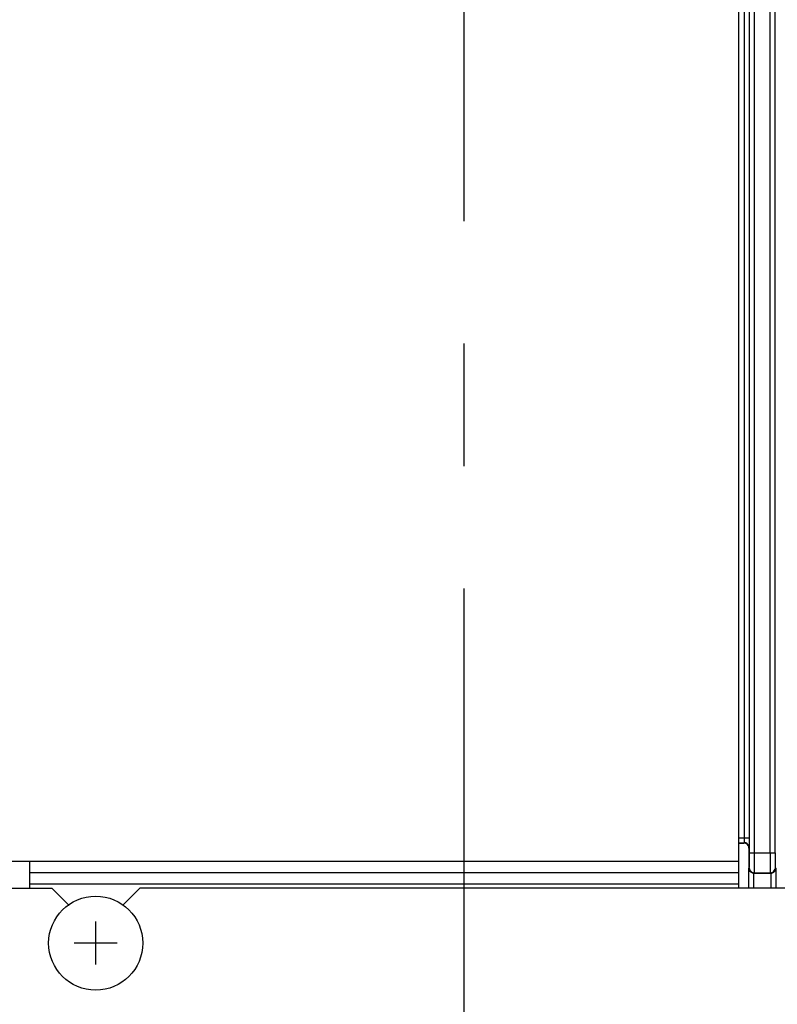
# Model space of a CAD drawing. Extents: x 34 to 410, y 34 to 287.
# Tile 21 of 77: x 61 to 71, y 173 to 187. Entities that reach past the tile are written whole.
import ezdxf

# ---------------------------------------------------------------- set-up
doc = ezdxf.new("R2010")
doc.units = 0
doc.header["$LTSCALE"] = 23.1
doc.linetypes.add('CENTER', pattern=[0.6, 0.375, -0.075, 0.075, -0.075])
doc.layers.get('0').update_dxf_attribs({"linetype": 'CONTINUOUS'})
for name, color, linetype in [('ALL_AXIS', 7, 'CONTINUOUS'), ('ALL_CURVE', 7, 'CONTINUOUS'), ('ALL_DIM', 7, 'CONTINUOUS'), ('ALL_FEATURES', 7, 'CONTINUOUS')]:
    doc.layers.add(name, color=color, linetype=linetype)
doc.dimstyles.get("Standard").update_dxf_attribs({"dimtxt": 2.5, "dimasz": 2.5, "dimexe": 1.25, "dimexo": 0.625, "dimtad": 1, "dimcen": 2.5, "dimazin": 3, "dimtfac": 1, "dimtmove": 0, "dimatfit": 3})

# ---------------------------------------------------------------- blocks, each defined once
blk = doc.blocks.new('_OPEN')
at = {"color": 0, "linetype": 'BYBLOCK'}
for p, q in [((0, 0), (-1, 0.25)), ((-1, -0.25), (0, 0)), ((-1, 0), (0, 0))]:
    blk.add_line(p, q, dxfattribs=at)
blk = doc.blocks.new('*D3')
at = {"layer": 'ALL_DIM', "color": 2, "linetype": 'CONTINUOUS'}
for p, q in [((63.108, 234.793), (43.091, 234.793)), ((44.091, 234.793), (44.091, 188.195)), ((44.091, 141.598), (44.091, 188.195)), ((63.108, 141.598), (43.091, 141.598))]:
    blk.add_line(p, q, dxfattribs=at)
at = {"layer": 'ALL_DIM', "color": 2, "linetype": 'CONTINUOUS', "xscale": 2, "yscale": 2, "zscale": 2}
for p, rotation in [((44.091, 234.793), 90), ((44.091, 141.598), 270)]:
    blk.add_blockref('_OPEN', p, dxfattribs=dict(at, rotation=rotation))
blk = doc.blocks.new('*D5')
at = {"layer": 'ALL_DIM', "color": 2, "linetype": 'CONTINUOUS'}
for p, q in [((60.724, 236.632), (37.091, 236.632)), ((38.091, 236.632), (38.091, 187.135)), ((38.091, 137.638), (38.091, 187.135)), ((74.866, 137.638), (37.091, 137.638))]:
    blk.add_line(p, q, dxfattribs=at)
at = {"layer": 'ALL_DIM', "color": 2, "linetype": 'CONTINUOUS', "xscale": 2, "yscale": 2, "zscale": 2}
for p, rotation in [((38.091, 236.632), 90), ((38.091, 137.638), 270)]:
    blk.add_blockref('_OPEN', p, dxfattribs=dict(at, rotation=rotation))

msp = doc.modelspace()

# ---------------------------------------------------------------- linework, layer by layer
at = {"layer": 'ALL_AXIS', "color": 7, "linetype": 'CENTER'}
msp.add_line((66.957, 234.793), (66.957, 128.398), dxfattribs=at)
at = {"layer": 'ALL_AXIS', "color": 7, "linetype": 'CONTINUOUS'}
msp.add_circle((61.752, 174.336), 0.665, dxfattribs=at)
at = {"layer": 'ALL_CURVE', "color": 40, "linetype": 'CONTINUOUS'}
for p, q in [((61.752, 174.032), (61.752, 174.64)), ((62.056, 174.336), (61.448, 174.336))]:
    msp.add_line(p, q, dxfattribs=at)
at = {"layer": 'ALL_FEATURES', "color": 3, "linetype": 'CONTINUOUS'}
for p, q in [((70.846, 175.114), (70.846, 204.162)), ((59.801, 175.496), (60.819, 175.496)), ((60.819, 175.114), (60.819, 175.496)), ((59.801, 175.114), (61.13, 175.114)), ((61.376, 174.869), (61.13, 175.114)), ((62.375, 175.114), (62.129, 174.869)), ((102.368, 175.114), (62.375, 175.114))]:
    msp.add_line(p, q, dxfattribs=at)
at = {"layer": 'ALL_FEATURES', "color": 9, "linetype": 'CONTINUOUS'}
for p, q in [((70.925, 175.827), (70.925, 203.955)), ((70.996, 175.827), (70.996, 203.955)), ((70.997, 175.614), (70.997, 203.954)), ((71.068, 175.614), (71.068, 203.954)), ((71.287, 175.614), (71.287, 204.017)), ((71.358, 175.614), (71.358, 204.017)), ((70.846, 175.827), (70.996, 175.827)), ((70.846, 175.757), (70.923, 175.757)), ((70.916, 175.75), (70.923, 175.757)), ((70.987, 175.68), (70.993, 175.686)), ((70.997, 175.614), (71.358, 175.614)), ((70.846, 175.491), (60.819, 175.491)), ((70.987, 175.396), (70.994, 175.402)), ((70.987, 175.114), (70.987, 175.396)), ((71.362, 175.402), (71.368, 175.396)), ((71.368, 175.396), (71.368, 175.114)), ((70.846, 175.331), (60.819, 175.331)), ((71.058, 175.114), (71.058, 175.326)), ((71.059, 175.326), (71.064, 175.331)), ((71.064, 175.331), (71.291, 175.331)), ((71.291, 175.331), (71.296, 175.326)), ((71.297, 175.326), (71.297, 175.114)), ((70.846, 175.172), (60.819, 175.172)), ((70.846, 175.169), (60.819, 175.169))]:
    msp.add_line(p, q, dxfattribs=at)
at = {"layer": 'ALL_FEATURES', "color": 7, "linetype": 'CONTINUOUS'}
for p, q in [((70.846, 175.75), (70.916, 175.75)), ((70.987, 175.68), (70.987, 175.396)), ((71.058, 175.326), (71.297, 175.326))]:
    msp.add_line(p, q, dxfattribs=at)
at = {"layer": 'ALL_FEATURES', "color": 9, "linetype": 'CONTINUOUS'}
for points in [[(70.923, 175.757), (70.923, 175.759), (70.924, 175.764), (70.924, 175.772), (70.924, 175.782), (70.925, 175.796), (70.925, 175.811), (70.925, 175.827)], [(70.993, 175.686), (70.994, 175.69), (70.994, 175.7), (70.995, 175.716), (70.995, 175.737), (70.995, 175.764), (70.996, 175.795), (70.996, 175.827)], [(70.993, 175.686), (70.99, 175.708), (70.98, 175.728), (70.964, 175.743), (70.944, 175.753), (70.923, 175.757)], [(70.994, 175.402), (70.994, 175.406), (70.995, 175.416), (70.995, 175.432), (70.996, 175.453), (70.996, 175.479), (70.997, 175.509), (70.997, 175.542), (70.997, 175.578), (70.997, 175.614)], [(71.064, 175.331), (71.065, 175.336), (71.066, 175.35), (71.066, 175.371), (71.067, 175.399), (71.067, 175.434), (71.067, 175.474), (71.068, 175.518), (71.068, 175.565), (71.068, 175.614)], [(71.287, 175.614), (71.287, 175.565), (71.288, 175.518), (71.288, 175.474), (71.288, 175.434), (71.289, 175.399), (71.289, 175.371), (71.29, 175.35), (71.29, 175.336), (71.291, 175.331)], [(71.358, 175.614), (71.358, 175.578), (71.358, 175.542), (71.358, 175.509), (71.359, 175.479), (71.359, 175.453), (71.36, 175.432), (71.36, 175.416), (71.361, 175.406), (71.362, 175.402)], [(70.994, 175.402), (70.996, 175.384), (71.003, 175.367), (71.014, 175.352), (71.029, 175.341), (71.046, 175.334), (71.064, 175.331)], [(71.291, 175.331), (71.309, 175.334), (71.326, 175.341), (71.341, 175.352), (71.352, 175.367), (71.359, 175.384), (71.362, 175.402)]]:
    msp.add_lwpolyline(points, dxfattribs=at)
at = {"layer": 'ALL_FEATURES', "color": 7, "linetype": 'CONTINUOUS'}
for points in [[(70.987, 175.68), (70.985, 175.698), (70.978, 175.715), (70.966, 175.73), (70.952, 175.741), (70.935, 175.748), (70.916, 175.75)], [(71.058, 175.326), (71.041, 175.328), (71.026, 175.334), (71.014, 175.342), (71.004, 175.351), (70.997, 175.362), (70.992, 175.373), (70.989, 175.384), (70.987, 175.396)], [(71.296, 175.326), (71.314, 175.328), (71.329, 175.334), (71.341, 175.342), (71.351, 175.351), (71.358, 175.362), (71.364, 175.373), (71.367, 175.384), (71.368, 175.396)]]:
    msp.add_lwpolyline(points, dxfattribs=at)

# ---------------------------------------------------------------- dimensions: what is measured, and where the dimension line sits
at = {"layer": 'ALL_DIM', "color": 2, "linetype": 'CONTINUOUS'}
for base, p1, p2, angle, picture, middle in [((38.091, 236.632), (75.866, 137.638), (61.724, 236.632), 90, '*D5', (38.091, 183.007)), ((44.0915, 141.5975), (64.1081, 234.7933), (64.1081, 141.5975), 270, '*D3', (44.0915, 184.0674))]:
    dim = msp.add_linear_dim(base=base, p1=p1, p2=p2, angle=angle, dimstyle='Standard', dxfattribs=at)
    dim.commit()
    dim.dimension.update_dxf_attribs({"geometry": picture, "text_midpoint": middle, "dimtype": 128})

doc.saveas('drawing.dxf')
